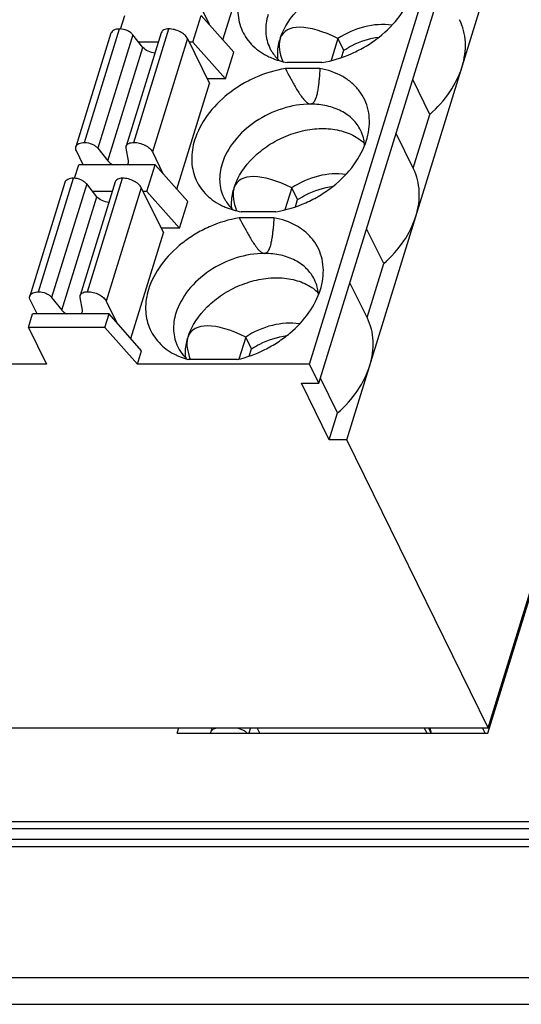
# Model space of a CAD drawing. Header units: millimetres. Extents: x 0 to 420, y 0 to 297.
# Tile 83 of 119: x 234 to 247, y 200 to 226. Entities that reach past the tile are written whole.
import ezdxf

# ---------------------------------------------------------------- set-up
doc = ezdxf.new("R2010")
doc.units = ezdxf.units.MM
doc.header["$LTSCALE"] = 23.1
doc.layers.get('0').update_dxf_attribs({"linetype": 'CONTINUOUS'})

msp = doc.modelspace()

# ---------------------------------------------------------------- linework, layer by layer
at = {"color": 7, "linetype": 'Continuous'}
for p, q in [((241.631, 217.033), (256.155, 264.032)), ((241.875, 216.535), (256.399, 263.535)), ((242.607, 215.044), (257.131, 262.043)), ((246.306, 207.348), (260.918, 254.634)), ((246.313, 207.491), (260.837, 254.491)), ((239.355, 225.54), (240.212, 228.313)), ((238.712, 226.517), (238.99, 225.952)), ((236.669, 225.824), (236.78, 226.182)), ((238.568, 225.477), (238.786, 226.182)), ((239.641, 225.218), (238.786, 226.182)), ((235.722, 222.849), (236.642, 225.826)), ((237.012, 222.849), (237.932, 225.826)), ((236.414, 225.711), (235.495, 222.735)), ((236.987, 225.675), (236.067, 222.699)), ((237.736, 225.728), (236.817, 222.751)), ((237.254, 225.341), (236.987, 225.675)), ((238.422, 225.577), (237.502, 222.6)), ((238.422, 225.577), (239.002, 224.396)), ((242.373, 225.575), (242.193, 224.996)), ((242.525, 225.265), (242.373, 225.575)), ((236.334, 222.365), (237.254, 225.341)), ((237.659, 225.477), (237.146, 225.477)), ((238.568, 225.477), (238.471, 225.477)), ((238.568, 225.477), (239.423, 224.513)), ((242.467, 225.076), (242.525, 225.265)), ((239.423, 224.513), (239.641, 225.218)), ((241.902, 224.788), (240.995, 224.788)), ((241.95, 224.944), (241.043, 224.944)), ((239.423, 224.513), (238.944, 224.513)), ((244.786, 223.584), (244.336, 224.5)), ((238.145, 221.624), (239.002, 224.396)), ((244.348, 222.169), (244.786, 223.584)), ((244.357, 222.152), (243.899, 223.086)), ((236.067, 222.699), (236.334, 222.365)), ((236.875, 222.365), (236.814, 222.699)), ((235.686, 222.265), (235.507, 222.631)), ((237.502, 222.6), (237.779, 222.035)), ((235.459, 221.908), (235.569, 222.265)), ((237.575, 222.265), (235.569, 222.265)), ((237.358, 221.56), (237.575, 222.265)), ((238.43, 221.302), (237.575, 222.265)), ((234.512, 218.932), (235.432, 221.909)), ((235.801, 218.932), (236.721, 221.909)), ((235.204, 221.795), (234.284, 218.818)), ((235.777, 221.759), (234.857, 218.782)), ((236.526, 221.811), (235.606, 218.834)), ((236.044, 221.425), (235.777, 221.759)), ((237.212, 221.66), (236.292, 218.684)), ((237.212, 221.66), (237.791, 220.479)), ((241.162, 221.659), (240.983, 221.079)), ((241.315, 221.348), (241.162, 221.659)), ((235.124, 218.448), (236.044, 221.425)), ((236.449, 221.56), (235.935, 221.56)), ((237.358, 221.56), (237.261, 221.56)), ((237.358, 221.56), (238.213, 220.597)), ((238.213, 220.597), (238.43, 221.302)), ((241.256, 221.159), (241.315, 221.348)), ((240.692, 220.871), (239.784, 220.871)), ((240.74, 221.028), (239.833, 221.028)), ((238.213, 220.597), (237.734, 220.597)), ((236.935, 217.707), (237.791, 220.479)), ((243.575, 219.668), (243.126, 220.584)), ((243.138, 218.253), (243.575, 219.668)), ((243.147, 218.235), (242.689, 219.169)), ((234.476, 218.349), (234.296, 218.715)), ((234.857, 218.782), (235.124, 218.448)), ((235.665, 218.448), (235.604, 218.782)), ((236.292, 218.684), (236.569, 218.119)), ((234.25, 217.996), (234.359, 218.349)), ((236.365, 218.349), (234.359, 218.349)), ((236.256, 217.996), (236.365, 218.349)), ((237.22, 217.385), (236.365, 218.349)), ((234.25, 217.996), (234.723, 217.033)), ((236.256, 217.996), (234.25, 217.996)), ((236.256, 217.996), (237.111, 217.033)), ((239.952, 217.742), (239.773, 217.162)), ((240.104, 217.431), (239.952, 217.742)), ((237.111, 217.033), (237.22, 217.385)), ((240.046, 217.243), (240.104, 217.431)), ((234.723, 217.033), (227.815, 217.033)), ((241.631, 217.033), (237.111, 217.033)), ((239.726, 217.15), (238.45, 217.15)), ((241.875, 216.535), (241.631, 217.033)), ((242.146, 215.044), (241.414, 216.535)), ((241.414, 216.535), (241.875, 216.535)), ((242.365, 215.751), (241.916, 216.667)), ((242.146, 215.044), (242.365, 215.751)), ((242.607, 215.044), (242.146, 215.044)), ((246.313, 207.491), (242.607, 215.044)), ((233.787, 207.491), (246.313, 207.491)), ((238.152, 207.348), (238.196, 207.491)), ((239.044, 207.393), (239.075, 207.491)), ((240.079, 207.491), (240.035, 207.348)), ((240.327, 207.348), (240.257, 207.491)), ((244.712, 207.348), (244.641, 207.491)), ((244.821, 207.348), (244.751, 207.491)), ((244.827, 207.348), (244.793, 207.491)), ((246.236, 207.348), (246.166, 207.491)), ((238.152, 207.348), (246.306, 207.348)), ((251.28, 204.843), (212.329, 204.843)), ((251.411, 205.029), (212.459, 205.029)), ((211.289, 204.381), (272.671, 204.381)), ((211.419, 204.567), (272.802, 204.567)), ((210.24, 200.94), (271.608, 200.94)), ((210.271, 200.238), (271.639, 200.238))]:
    msp.add_line(p, q, dxfattribs=at)
for centre, radius, start, end in [((242.02, 222.703), 1.055, 14.4218, 26.0918), ((241.993, 222.696), 1.083, 10.549, 14.4216), ((242.265, 221.999), 1.149, 45.5724, 48.95), ((241.95, 222.688), 1.127, 3.9533, 10.5247), ((240.81, 218.786), 1.055, 14.4218, 26.0918), ((240.783, 218.779), 1.083, 10.549, 14.4216), ((241.054, 218.083), 1.149, 45.5724, 48.95), ((240.739, 218.772), 1.127, 3.938, 10.5245), ((239.173, 218.005), 1.134, 223.7078, 228.2565), ((239.507, 217.329), 1.136, 185.5638, 186.679)]:
    msp.add_arc(centre, radius, start, end, dxfattribs=at)
for centre, major_axis, ratio, start_param, end_param in [((242.907, 224.039), (1.977, -1.667), 0.381713, 2.142598, 3.281402), ((242.907, 224.039), (1.977, -1.667), 0.381713, 3.322542, 3.7527), ((243.753, 223.41), (2.763, -2.401), 0.416643, 3.310174, 3.336728), ((241.697, 220.122), (1.977, -1.667), 0.381713, 2.142598, 3.281402), ((242.543, 219.494), (2.763, -2.401), 0.416643, 3.310174, 3.336728), ((241.697, 220.122), (1.977, -1.667), 0.381713, 3.322542, 3.7527), ((240.487, 216.205), (1.977, -1.667), 0.381713, 2.142598, 3.281402), ((240.487, 216.205), (1.977, -1.667), 0.381713, 3.322542, 3.744917), ((241.332, 215.577), (2.763, -2.401), 0.416643, -2.973011, -2.946457)]:
    msp.add_ellipse(centre, major_axis=major_axis, ratio=ratio, start_param=start_param, end_param=end_param, dxfattribs=at)
for points, knots in [([(240.861, 225.584), (240.957, 225.879), (241.243, 226.295), (241.756, 226.704), (242.218, 226.948), (242.71, 227.099), (243.204, 227.148), (243.665, 227.091), (243.943, 226.978), (244.064, 226.904)], [0, 0, 0, 0, 0.240596, 0.373148, 0.508575, 0.642474, 0.770713, 0.890254, 1, 1, 1, 1]), ([(239.821, 226.824), (239.77, 226.659), (239.715, 226.321), (239.809, 225.823), (240.08, 225.402), (240.351, 225.204), (240.5, 225.127)], [0, 0, 0, 0, 0.261427, 0.5057, 0.746805, 1, 1, 1, 1]), ([(241.95, 224.944), (242.221, 224.989), (242.623, 225.112), (243.114, 225.368), (243.561, 225.676), (244.02, 226.138), (244.263, 226.594), (244.334, 226.824)], [0, 0, 0, 0, 0.259675, 0.391493, 0.522068, 0.772091, 1, 1, 1, 1]), ([(240.541, 226.203), (240.495, 226.055), (240.461, 225.822), (240.505, 225.524), (240.556, 225.386), (240.587, 225.322)], [0, 0, 0, 0, 0.516147, 0.760439, 1, 1, 1, 1]), ([(245.633, 224.835), (245.697, 225.042), (245.745, 225.367), (245.683, 225.785), (245.612, 225.978), (245.568, 226.068)], [0, 0, 0, 0, 0.516103, 0.760451, 1, 1, 1, 1]), ([(236.642, 225.826), (236.615, 225.826), (236.563, 225.821), (236.494, 225.799), (236.441, 225.763), (236.42, 225.729), (236.414, 225.711)], [0, 0, 0, 0, 0.303555, 0.570115, 0.797821, 1, 1, 1, 1]), ([(236.987, 225.675), (236.969, 225.698), (236.923, 225.74), (236.81, 225.803), (236.709, 225.826), (236.642, 225.826)], [0, 0, 0, 0, 0.225099, 0.479584, 1, 1, 1, 1]), ([(237.932, 225.826), (237.908, 225.826), (237.864, 225.822), (237.805, 225.803), (237.759, 225.772), (237.741, 225.743), (237.737, 225.728)], [0, 0, 0, 0, 0.303613, 0.569934, 0.797679, 1, 1, 1, 1]), ([(238.422, 225.577), (238.404, 225.613), (238.345, 225.683), (238.227, 225.76), (238.085, 225.812), (237.982, 225.826), (237.932, 225.826)], [0, 0, 0, 0, 0.211485, 0.463357, 0.735258, 1, 1, 1, 1]), ([(243.79, 225.923), (243.553, 225.959), (243.046, 225.92), (242.586, 225.716), (242.373, 225.575)], [0, 0, 0, 0, 0.483949, 1, 1, 1, 1]), ([(240.799, 225.03), (240.795, 225.071), (240.784, 225.244), (240.811, 225.417), (240.848, 225.543)], [0, 0, 0, 0, 0.241874, 1, 1, 1, 1]), ([(242.525, 225.265), (242.595, 225.311), (242.883, 225.478), (243.208, 225.582), (243.454, 225.614)], [0, 0, 0, 0, 0.25289, 1, 1, 1, 1]), ([(237.572, 225.194), (237.509, 225.197), (237.392, 225.228), (237.289, 225.297), (237.254, 225.341)], [0, 0, 0, 0, 0.525011, 1, 1, 1, 1]), ([(240.587, 225.322), (240.602, 225.291), (240.669, 225.17), (240.76, 225.063), (240.838, 224.993)], [0, 0, 0, 0, 0.247776, 1, 1, 1, 1]), ([(240.5, 225.127), (240.541, 225.105), (240.715, 225.024), (240.901, 224.971), (241.043, 224.944)], [0, 0, 0, 0, 0.241734, 1, 1, 1, 1]), ([(240.995, 224.788), (240.724, 224.743), (240.322, 224.62), (239.831, 224.364), (239.384, 224.056), (238.925, 223.594), (238.682, 223.138), (238.611, 222.908)], [0, 0, 0, 0, 0.259675, 0.391493, 0.522068, 0.772091, 1, 1, 1, 1]), ([(240.995, 224.788), (241.038, 224.702), (241.104, 224.575), (241.197, 224.406), (241.269, 224.28), (241.345, 224.156), (241.428, 224.034), (241.508, 223.937), (241.583, 223.873), (241.632, 223.853), (241.657, 223.853)], [0, 0, 0, 0, 0.245909, 0.3694, 0.493417, 0.618192, 0.744145, 0.872066, 0.937076, 1, 1, 1, 1]), ([(241.902, 224.788), (241.897, 224.703), (241.887, 224.575), (241.87, 224.406), (241.854, 224.281), (241.833, 224.155), (241.799, 224.008), (241.734, 223.853), (241.657, 223.853)], [0, 0, 0, 0, 0.257128, 0.385118, 0.512545, 0.639172, 0.764581, 1, 1, 1, 1]), ([(243.175, 223.118), (243.193, 223.216), (243.21, 223.411), (243.178, 223.698), (243.088, 223.967), (242.941, 224.208), (242.743, 224.417), (242.41, 224.648), (242.109, 224.749), (241.902, 224.788)], [0, 0, 0, 0, 0.126499, 0.247932, 0.366525, 0.484873, 0.605574, 0.730868, 1, 1, 1, 1]), ([(244.786, 223.584), (244.984, 223.76), (245.328, 224.142), (245.561, 224.603), (245.633, 224.835)], [0, 0, 0, 0, 0.521496, 1, 1, 1, 1]), ([(241.657, 223.853), (241.406, 223.853), (240.894, 223.765), (240.2, 223.429), (239.641, 222.93), (239.397, 222.503), (239.33, 222.286)], [0, 0, 0, 0, 0.253196, 0.516158, 0.770102, 1, 1, 1, 1]), ([(242.968, 223.167), (242.916, 223.273), (242.771, 223.472), (242.461, 223.691), (242.079, 223.825), (241.801, 223.853), (241.657, 223.853)], [0, 0, 0, 0, 0.226856, 0.465051, 0.722044, 1, 1, 1, 1]), ([(239.65, 221.668), (239.746, 221.963), (240.033, 222.378), (240.546, 222.788), (241.007, 223.031), (241.5, 223.182), (241.993, 223.231), (242.455, 223.174), (242.733, 223.061), (242.854, 222.987)], [0, 0, 0, 0, 0.240596, 0.373148, 0.508575, 0.642474, 0.770713, 0.890254, 1, 1, 1, 1]), ([(242.854, 222.987), (242.869, 222.978), (242.926, 222.941), (242.981, 222.9), (243.02, 222.866)], [0, 0, 0, 0, 0.253647, 1, 1, 1, 1]), ([(243.124, 222.908), (243.129, 222.925), (243.15, 222.995), (243.166, 223.065), (243.175, 223.118)], [0, 0, 0, 0, 0.253199, 1, 1, 1, 1]), ([(235.507, 222.631), (235.498, 222.648), (235.487, 222.682), (235.49, 222.719), (235.495, 222.735)], [0, 0, 0, 0, 0.525206, 1, 1, 1, 1]), ([(235.495, 222.735), (235.5, 222.752), (235.521, 222.787), (235.574, 222.823), (235.643, 222.845), (235.695, 222.849), (235.722, 222.849)], [0, 0, 0, 0, 0.202179, 0.429885, 0.696445, 1, 1, 1, 1]), ([(235.722, 222.849), (235.789, 222.849), (235.89, 222.826), (236.003, 222.763), (236.049, 222.721), (236.067, 222.699)], [0, 0, 0, 0, 0.520416, 0.774901, 1, 1, 1, 1]), ([(236.814, 222.699), (236.814, 222.703), (236.811, 222.721), (236.813, 222.739), (236.817, 222.751)], [0, 0, 0, 0, 0.259402, 1, 1, 1, 1]), ([(236.817, 222.751), (236.821, 222.766), (236.839, 222.796), (236.885, 222.827), (236.944, 222.845), (236.988, 222.849), (237.012, 222.849)], [0, 0, 0, 0, 0.202321, 0.430066, 0.696387, 1, 1, 1, 1]), ([(237.012, 222.849), (237.062, 222.849), (237.165, 222.835), (237.307, 222.783), (237.426, 222.706), (237.484, 222.637), (237.502, 222.6)], [0, 0, 0, 0, 0.264742, 0.536643, 0.788515, 1, 1, 1, 1]), ([(238.611, 222.908), (238.56, 222.742), (238.504, 222.404), (238.599, 221.907), (238.87, 221.485), (239.141, 221.288), (239.29, 221.21)], [0, 0, 0, 0, 0.261427, 0.5057, 0.746805, 1, 1, 1, 1]), ([(240.74, 221.028), (241.011, 221.073), (241.413, 221.196), (241.903, 221.451), (242.351, 221.759), (242.81, 222.222), (243.053, 222.677), (243.124, 222.908)], [0, 0, 0, 0, 0.259675, 0.391493, 0.522068, 0.772091, 1, 1, 1, 1]), ([(236.334, 222.365), (236.342, 222.355), (236.38, 222.314), (236.428, 222.283), (236.467, 222.265)], [0, 0, 0, 0, 0.22734, 1, 1, 1, 1]), ([(236.84, 222.265), (236.844, 222.268), (236.858, 222.282), (236.868, 222.3), (236.873, 222.314)], [0, 0, 0, 0, 0.262212, 1, 1, 1, 1]), ([(236.873, 222.314), (236.876, 222.326), (236.878, 222.343), (236.876, 222.36), (236.875, 222.365)], [0, 0, 0, 0, 0.741203, 1, 1, 1, 1]), ([(239.33, 222.286), (239.284, 222.138), (239.25, 221.906), (239.295, 221.607), (239.345, 221.469), (239.377, 221.405)], [0, 0, 0, 0, 0.516147, 0.760439, 1, 1, 1, 1]), ([(244.422, 220.918), (244.486, 221.126), (244.535, 221.451), (244.472, 221.869), (244.402, 222.061), (244.357, 222.152)], [0, 0, 0, 0, 0.516103, 0.760451, 1, 1, 1, 1]), ([(235.432, 221.909), (235.404, 221.909), (235.353, 221.905), (235.283, 221.883), (235.23, 221.847), (235.209, 221.812), (235.204, 221.795)], [0, 0, 0, 0, 0.303555, 0.570115, 0.797821, 1, 1, 1, 1]), ([(235.777, 221.759), (235.759, 221.781), (235.712, 221.823), (235.599, 221.886), (235.499, 221.909), (235.432, 221.909)], [0, 0, 0, 0, 0.225099, 0.479584, 1, 1, 1, 1]), ([(236.721, 221.909), (236.698, 221.909), (236.654, 221.905), (236.594, 221.887), (236.549, 221.856), (236.531, 221.826), (236.526, 221.811)], [0, 0, 0, 0, 0.303613, 0.569934, 0.797679, 1, 1, 1, 1]), ([(237.212, 221.66), (237.194, 221.697), (237.135, 221.766), (237.017, 221.843), (236.874, 221.895), (236.772, 221.909), (236.721, 221.909)], [0, 0, 0, 0, 0.211485, 0.463357, 0.735258, 1, 1, 1, 1]), ([(242.58, 222.007), (242.343, 222.042), (241.836, 222.003), (241.375, 221.799), (241.162, 221.659)], [0, 0, 0, 0, 0.483949, 1, 1, 1, 1]), ([(241.315, 221.348), (241.385, 221.394), (241.673, 221.561), (241.998, 221.666), (242.244, 221.698)], [0, 0, 0, 0, 0.25289, 1, 1, 1, 1]), ([(236.361, 221.277), (236.299, 221.281), (236.182, 221.311), (236.079, 221.38), (236.044, 221.425)], [0, 0, 0, 0, 0.525011, 1, 1, 1, 1]), ([(239.377, 221.405), (239.392, 221.374), (239.459, 221.253), (239.55, 221.146), (239.627, 221.077)], [0, 0, 0, 0, 0.247776, 1, 1, 1, 1]), ([(239.589, 221.113), (239.584, 221.155), (239.574, 221.327), (239.601, 221.501), (239.638, 221.626)], [0, 0, 0, 0, 0.241874, 1, 1, 1, 1]), ([(239.29, 221.21), (239.331, 221.189), (239.504, 221.107), (239.69, 221.054), (239.833, 221.028)], [0, 0, 0, 0, 0.241734, 1, 1, 1, 1]), ([(239.784, 220.871), (239.513, 220.826), (239.112, 220.703), (238.621, 220.447), (238.174, 220.139), (237.715, 219.677), (237.472, 219.221), (237.4, 218.991)], [0, 0, 0, 0, 0.259675, 0.391493, 0.522068, 0.772091, 1, 1, 1, 1]), ([(239.784, 220.871), (239.828, 220.786), (239.894, 220.658), (239.986, 220.489), (240.058, 220.364), (240.135, 220.239), (240.218, 220.118), (240.297, 220.021), (240.373, 219.956), (240.422, 219.936), (240.446, 219.936)], [0, 0, 0, 0, 0.245909, 0.3694, 0.493417, 0.618192, 0.744145, 0.872066, 0.937076, 1, 1, 1, 1]), ([(240.692, 220.871), (240.686, 220.786), (240.677, 220.659), (240.66, 220.49), (240.644, 220.365), (240.622, 220.239), (240.589, 220.092), (240.524, 219.936), (240.446, 219.936)], [0, 0, 0, 0, 0.257128, 0.385118, 0.512545, 0.639172, 0.764581, 1, 1, 1, 1]), ([(241.965, 219.202), (241.983, 219.299), (242, 219.494), (241.968, 219.782), (241.877, 220.05), (241.731, 220.292), (241.533, 220.5), (241.199, 220.732), (240.899, 220.833), (240.692, 220.871)], [0, 0, 0, 0, 0.126499, 0.247932, 0.366525, 0.484873, 0.605574, 0.730868, 1, 1, 1, 1]), ([(243.575, 219.668), (243.773, 219.844), (244.117, 220.225), (244.351, 220.686), (244.422, 220.918)], [0, 0, 0, 0, 0.521496, 1, 1, 1, 1]), ([(240.446, 219.936), (240.196, 219.936), (239.683, 219.848), (238.989, 219.512), (238.431, 219.014), (238.187, 218.587), (238.12, 218.369)], [0, 0, 0, 0, 0.253196, 0.516158, 0.770102, 1, 1, 1, 1]), ([(241.757, 219.25), (241.706, 219.356), (241.561, 219.555), (241.251, 219.775), (240.869, 219.908), (240.59, 219.936), (240.446, 219.936)], [0, 0, 0, 0, 0.226856, 0.465051, 0.722044, 1, 1, 1, 1]), ([(238.44, 217.751), (238.536, 218.046), (238.822, 218.461), (239.336, 218.871), (239.797, 219.115), (240.29, 219.266), (240.783, 219.315), (241.244, 219.258), (241.523, 219.145), (241.643, 219.071)], [0, 0, 0, 0, 0.240596, 0.373148, 0.508575, 0.642474, 0.770713, 0.890254, 1, 1, 1, 1]), ([(241.643, 219.071), (241.658, 219.062), (241.716, 219.025), (241.771, 218.983), (241.809, 218.95)], [0, 0, 0, 0, 0.253647, 1, 1, 1, 1]), ([(241.914, 218.991), (241.919, 219.008), (241.939, 219.078), (241.956, 219.149), (241.965, 219.202)], [0, 0, 0, 0, 0.253199, 1, 1, 1, 1]), ([(234.296, 218.715), (234.288, 218.731), (234.277, 218.766), (234.279, 218.802), (234.284, 218.818)], [0, 0, 0, 0, 0.525206, 1, 1, 1, 1]), ([(234.284, 218.818), (234.29, 218.835), (234.311, 218.87), (234.363, 218.906), (234.433, 218.928), (234.485, 218.932), (234.512, 218.932)], [0, 0, 0, 0, 0.202179, 0.429885, 0.696445, 1, 1, 1, 1]), ([(234.512, 218.932), (234.579, 218.932), (234.68, 218.909), (234.792, 218.847), (234.839, 218.805), (234.857, 218.782)], [0, 0, 0, 0, 0.520416, 0.774901, 1, 1, 1, 1]), ([(235.604, 218.782), (235.603, 218.787), (235.601, 218.804), (235.602, 218.822), (235.606, 218.835)], [0, 0, 0, 0, 0.259402, 1, 1, 1, 1]), ([(235.606, 218.835), (235.611, 218.85), (235.629, 218.879), (235.674, 218.91), (235.734, 218.929), (235.778, 218.932), (235.801, 218.932)], [0, 0, 0, 0, 0.202321, 0.430066, 0.696387, 1, 1, 1, 1]), ([(235.801, 218.932), (235.852, 218.932), (235.954, 218.919), (236.097, 218.866), (236.215, 218.789), (236.274, 218.72), (236.292, 218.684)], [0, 0, 0, 0, 0.264742, 0.536643, 0.788515, 1, 1, 1, 1]), ([(237.4, 218.991), (237.349, 218.825), (237.294, 218.488), (237.388, 217.99), (237.66, 217.569), (237.93, 217.371), (238.079, 217.294)], [0, 0, 0, 0, 0.261425, 0.505701, 0.746797, 1, 1, 1, 1]), ([(239.726, 217.15), (239.979, 217.209), (240.35, 217.344), (240.801, 217.604), (241.209, 217.906), (241.625, 218.348), (241.847, 218.775), (241.914, 218.991)], [0, 0, 0, 0, 0.261848, 0.393619, 0.5237, 0.772456, 1, 1, 1, 1]), ([(235.124, 218.448), (235.132, 218.438), (235.17, 218.397), (235.218, 218.367), (235.257, 218.348)], [0, 0, 0, 0, 0.22734, 1, 1, 1, 1]), ([(235.63, 218.348), (235.634, 218.352), (235.648, 218.366), (235.658, 218.383), (235.662, 218.397)], [0, 0, 0, 0, 0.262212, 1, 1, 1, 1]), ([(235.662, 218.397), (235.666, 218.409), (235.668, 218.427), (235.666, 218.444), (235.665, 218.448)], [0, 0, 0, 0, 0.741203, 1, 1, 1, 1]), ([(238.12, 218.369), (238.074, 218.221), (238.04, 217.989), (238.084, 217.69), (238.135, 217.553), (238.167, 217.488)], [0, 0, 0, 0, 0.516147, 0.760439, 1, 1, 1, 1]), ([(241.37, 218.09), (241.133, 218.125), (240.626, 218.087), (240.165, 217.883), (239.952, 217.742)], [0, 0, 0, 0, 0.483924, 1, 1, 1, 1]), ([(243.212, 217.002), (243.276, 217.209), (243.324, 217.534), (243.262, 217.952), (243.191, 218.145), (243.147, 218.235)], [0, 0, 0, 0, 0.516103, 0.760451, 1, 1, 1, 1]), ([(240.104, 217.431), (240.174, 217.478), (240.462, 217.644), (240.786, 217.749), (241.032, 217.781)], [0, 0, 0, 0, 0.252867, 1, 1, 1, 1]), ([(238.376, 217.219), (238.373, 217.258), (238.365, 217.423), (238.392, 217.589), (238.427, 217.71)], [0, 0, 0, 0, 0.242112, 1, 1, 1, 1]), ([(238.079, 217.294), (238.108, 217.279), (238.227, 217.221), (238.353, 217.176), (238.45, 217.15)], [0, 0, 0, 0, 0.244262, 1, 1, 1, 1]), ([(238.167, 217.488), (238.178, 217.464), (238.23, 217.368), (238.297, 217.281), (238.353, 217.222)], [0, 0, 0, 0, 0.2486, 1, 1, 1, 1]), ([(242.365, 215.751), (242.563, 215.927), (242.907, 216.308), (243.14, 216.769), (243.212, 217.002)], [0, 0, 0, 0, 0.521496, 1, 1, 1, 1]), ([(239.044, 207.393), (239.049, 207.408), (239.067, 207.437), (239.112, 207.469), (239.172, 207.487), (239.216, 207.491), (239.239, 207.491)], [0, 0, 0, 0, 0.202179, 0.429885, 0.696445, 1, 1, 1, 1]), ([(239.654, 207.491), (239.719, 207.491), (239.817, 207.469), (239.928, 207.41), (239.974, 207.37), (239.993, 207.348)], [0, 0, 0, 0, 0.517661, 0.772186, 1, 1, 1, 1]), ([(239.041, 207.348), (239.04, 207.352), (239.039, 207.367), (239.041, 207.382), (239.044, 207.393)], [0, 0, 0, 0, 0.257959, 1, 1, 1, 1])]:
    msp.add_open_spline(points, degree=3, knots=knots, dxfattribs=at)

doc.saveas('drawing.dxf')
